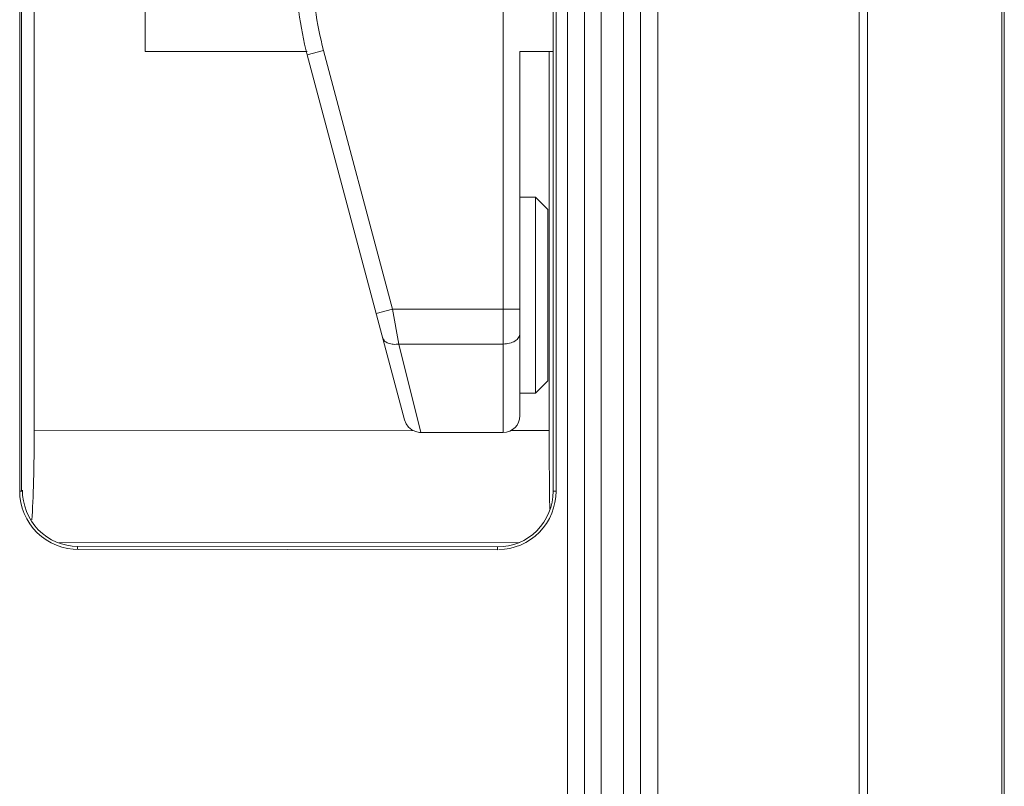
# Model space of a CAD drawing. Header units: centimetres. Extents: x -30 to 30, y -78 to 83.
# Tile 44 of 86: x -2.376 to -1.132, y 4.175 to 5.142. Entities that reach past the tile are written whole.
import ezdxf

# ---------------------------------------------------------------- set-up
doc = ezdxf.new("R2010")
doc.units = ezdxf.units.CM
doc.header["$MEASUREMENT"] = 0
doc.layers.add('LAYER_19952', color=7, linetype='Continuous')

msp = doc.modelspace()

# ---------------------------------------------------------------- linework, layer by layer
at = {"layer": 'LAYER_19952', "lineweight": 9}
for points in [[(-1.56985, 7.93214), (-1.56985, 7.93214), (-1.56985, -6.00054), (-1.56985, -6.00054)], [(-1.31531, -5.99165), (-1.31531, -5.99165), (-1.31531, 7.92325), (-1.31531, 7.92325)], [(-1.64129, 7.91169), (-1.64129, 7.91169), (-1.64129, -5.9801), (-1.64129, -5.9801)], [(-1.61301, -5.9801), (-1.61301, -5.9801), (-1.61301, 7.91169), (-1.61301, 7.91169)], [(-1.5918, -5.97934), (-1.5918, -5.97934), (-1.5918, 7.91094), (-1.5918, 7.91094)], [(-1.30481, 7.91801), (-1.30481, 7.91801), (-1.30481, -5.98642), (-1.30481, -5.98642)], [(-1.6625, -5.95889), (-1.6625, -5.95889), (-1.6625, 7.89048), (-1.6625, 7.89048)], [(-1.68372, 7.80563), (-1.68372, 7.80563), (-1.68372, -5.87404), (-1.68372, -5.87404)], [(-1.13536, -5.77703), (-1.13536, -5.77703), (-1.13536, 7.70862), (-1.13536, 7.70862)], [(-1.1322, -5.76813), (-1.1322, -5.76813), (-1.1322, 7.69973), (-1.1322, 7.69973)], [(-2.37551, 4.54716), (-2.37551, 4.54716), (-2.37551, 5.74918), (-2.37551, 5.74918)], [(-1.70185, 5.74918), (-1.70185, 5.74918), (-1.70185, 4.54716), (-1.70185, 4.54716)], [(-1.69818, 5.74918), (-1.69818, 5.74918), (-1.69818, 4.54716), (-1.69818, 4.54716)], [(-1.76503, 4.6214), (-1.76503, 4.6214), (-1.76503, 5.7315), (-1.76503, 5.7315)], [(-2.37311, 4.54716), (-2.37311, 4.54716), (-2.37311, 5.40096), (-2.37311, 5.40096)], [(-2.35722, 4.62361), (-2.35722, 4.62361), (-2.35722, 5.39709), (-2.35722, 5.39709)], [(-2.02665, 5.2073), (-2.02665, 5.17039), (-2.02183, 5.13365), (-2.01232, 5.09799)], [(-2.00543, 5.2073), (-2.00543, 5.17224), (-2.00086, 5.13733), (-1.99183, 5.10345)], [(-2.21724, 5.10221), (-2.21724, 5.10221), (-2.21724, 5.18706), (-2.21724, 5.18706)], [(-2.21724, 5.10221), (-2.21724, 5.10221), (-2.01232, 5.10221), (-2.01232, 5.10221)], [(-1.99183, 5.10345), (-1.99183, 5.10345), (-2.01232, 5.09799), (-2.01232, 5.09799)], [(-1.88943, 4.63715), (-1.88943, 4.63715), (-2.01232, 5.09799), (-2.01232, 5.09799)], [(-1.90481, 4.77713), (-1.90481, 4.77713), (-1.99183, 5.10345), (-1.99183, 5.10345)], [(-1.74382, 4.64261), (-1.74382, 4.64261), (-1.74382, 5.10221), (-1.74382, 5.10221)], [(-1.74382, 5.10221), (-1.74382, 5.10221), (-1.70185, 5.10221), (-1.70185, 5.10221)], [(-1.70689, 5.10221), (-1.70689, 5.10221), (-1.70689, 4.62401), (-1.70689, 4.62401)], [(-1.72402, 4.91837), (-1.72402, 4.91837), (-1.74382, 4.91837), (-1.74382, 4.91837)], [(-1.72402, 4.6709), (-1.72402, 4.6709), (-1.72402, 4.91837), (-1.72402, 4.91837)], [(-1.72402, 4.91837), (-1.72402, 4.91837), (-1.70846, 4.90282), (-1.70846, 4.90282)], [(-1.70846, 4.68645), (-1.70846, 4.68645), (-1.70846, 4.90282), (-1.70846, 4.90282)], [(-1.92531, 4.77167), (-1.92531, 4.77167), (-1.90481, 4.77713), (-1.90481, 4.77713)], [(-1.90481, 4.77713), (-1.90481, 4.77713), (-1.74382, 4.77713), (-1.74382, 4.77713)], [(-1.89657, 4.733), (-1.89657, 4.733), (-1.90481, 4.77713), (-1.90481, 4.77713)], [(-1.76503, 4.733), (-1.76503, 4.733), (-1.89657, 4.733), (-1.89657, 4.733)], [(-1.86894, 4.6214), (-1.86894, 4.6214), (-1.89657, 4.733), (-1.89657, 4.733)], [(-1.70846, 4.68645), (-1.70846, 4.68645), (-1.72402, 4.6709), (-1.72402, 4.6709)], [(-1.72402, 4.6709), (-1.72402, 4.6709), (-1.74382, 4.6709), (-1.74382, 4.6709)], [(-1.76503, 4.6214), (-1.75332, 4.6214), (-1.74382, 4.6309), (-1.74382, 4.64261)], [(-2.36014, 4.51098), (-2.3583, 4.53772), (-2.35722, 4.57939), (-2.35722, 4.62361)], [(-2.35722, 4.62361), (-2.35722, 4.62361), (-1.87862, 4.6239), (-1.87862, 4.6239)], [(-1.76503, 4.6214), (-1.76503, 4.6214), (-1.86894, 4.6214), (-1.86894, 4.6214)], [(-1.75505, 4.62398), (-1.75505, 4.62398), (-1.70689, 4.62401), (-1.70689, 4.62401)], [(-1.70689, 4.62401), (-1.70689, 4.58676), (-1.70664, 4.55102), (-1.70618, 4.52454)], [(-2.37551, 4.54716), (-2.37551, 4.54716), (-2.37184, 4.54716), (-2.37184, 4.54716)], [(-1.70185, 4.54716), (-1.70185, 4.54716), (-1.69818, 4.54716), (-1.69818, 4.54716)], [(-2.32558, 4.48231), (-2.32558, 4.48231), (-1.74462, 4.48266), (-1.74462, 4.48266)], [(-2.3024, 4.47764), (-2.3024, 4.47764), (-2.3024, 4.47397), (-2.3024, 4.47397)], [(-2.3024, 4.47764), (-2.3024, 4.47764), (-1.7721, 4.47699), (-1.7721, 4.47699)], [(-1.7721, 4.47333), (-1.7721, 4.47333), (-1.7721, 4.47699), (-1.7721, 4.47699)], [(-1.7721, 4.47333), (-1.7721, 4.47333), (-2.3024, 4.47397), (-2.3024, 4.47397)]]:
    msp.add_open_spline(points, degree=3, dxfattribs=at)
for points, knots in [([(-1.91706, 4.74077), (-1.91667, 4.73927), (-1.91578, 4.73789), (-1.91465, 4.73679), (-1.91335, 4.7355), (-1.91173, 4.7346), (-1.91002, 4.73397), (-1.90801, 4.7332), (-1.90588, 4.7328), (-1.90374, 4.73264), (-1.90135, 4.73247), (-1.89894, 4.73262), (-1.89657, 4.733)], [0, 0, 0, 0, 0.25, 0.25, 0.25, 0.5, 0.5, 0.5, 0.75, 0.75, 0.75, 1, 1, 1, 1]), ([(-1.74382, 4.74623), (-1.74382, 4.74536), (-1.74397, 4.74449), (-1.74423, 4.74365), (-1.74451, 4.74278), (-1.74493, 4.74194), (-1.74544, 4.74117), (-1.746, 4.74033), (-1.74666, 4.73957), (-1.7474, 4.73888), (-1.7482, 4.73812), (-1.74909, 4.73746), (-1.75003, 4.73687), (-1.75215, 4.73556), (-1.75449, 4.73463), (-1.75691, 4.734), (-1.75957, 4.73332), (-1.76231, 4.733), (-1.76503, 4.733)], [0, 0, 0, 0, 0.1666667, 0.1666667, 0.1666667, 0.3333333, 0.3333333, 0.3333333, 0.5, 0.5, 0.5, 0.6666667, 0.6666667, 0.6666667, 0.8333333, 0.8333333, 0.8333333, 1, 1, 1, 1]), ([(-1.88943, 4.63715), (-1.88943, 4.63715), (-1.88747, 4.63229), (-1.88747, 4.63229), (-1.88747, 4.63229), (-1.88438, 4.62806), (-1.88438, 4.62806), (-1.88438, 4.62806), (-1.88034, 4.62472), (-1.88034, 4.62472), (-1.88034, 4.62472), (-1.87561, 4.62248), (-1.87561, 4.62248), (-1.87561, 4.62248), (-1.87048, 4.62146), (-1.87048, 4.62146), (-1.87048, 4.62146), (-1.86894, 4.6214), (-1.86894, 4.6214)], [0, 0, 0, 0, 0.1666667, 0.1666667, 0.1666667, 0.3333333, 0.3333333, 0.3333333, 0.5, 0.5, 0.5, 0.6666667, 0.6666667, 0.6666667, 0.8333333, 0.8333333, 0.8333333, 1, 1, 1, 1]), ([(-2.37551, 4.54716), (-2.37551, 4.52824), (-2.36743, 4.50849), (-2.3535, 4.49485), (-2.33956, 4.4812), (-2.31974, 4.47367), (-2.3008, 4.47364)], [0, 0, 0, 0, 0.5, 0.5, 0.5, 1, 1, 1, 1]), ([(-2.3024, 4.47764), (-2.32033, 4.47766), (-2.33904, 4.4853), (-2.35198, 4.49851), (-2.36494, 4.51173), (-2.37211, 4.53053), (-2.37211, 4.54849)], [0, 0, 0, 0, 0.5, 0.5, 0.5, 1, 1, 1, 1]), ([(-1.7721, 4.47699), (-1.75348, 4.47697), (-1.73561, 4.48435), (-1.72243, 4.49751), (-1.70926, 4.51067), (-1.70185, 4.52853), (-1.70185, 4.54716)], [0, 0, 0, 0, 0.5, 0.5, 0.5, 1, 1, 1, 1]), ([(-1.77048, 4.47364), (-1.75192, 4.47362), (-1.73269, 4.48178), (-1.71926, 4.4955), (-1.70581, 4.50925), (-1.69818, 4.52856), (-1.69818, 4.54716)], [0, 0, 0, 0, 0.5, 0.5, 0.5, 1, 1, 1, 1])]:
    msp.add_open_spline(points, degree=3, knots=knots, dxfattribs=at)

doc.saveas('drawing.dxf')
